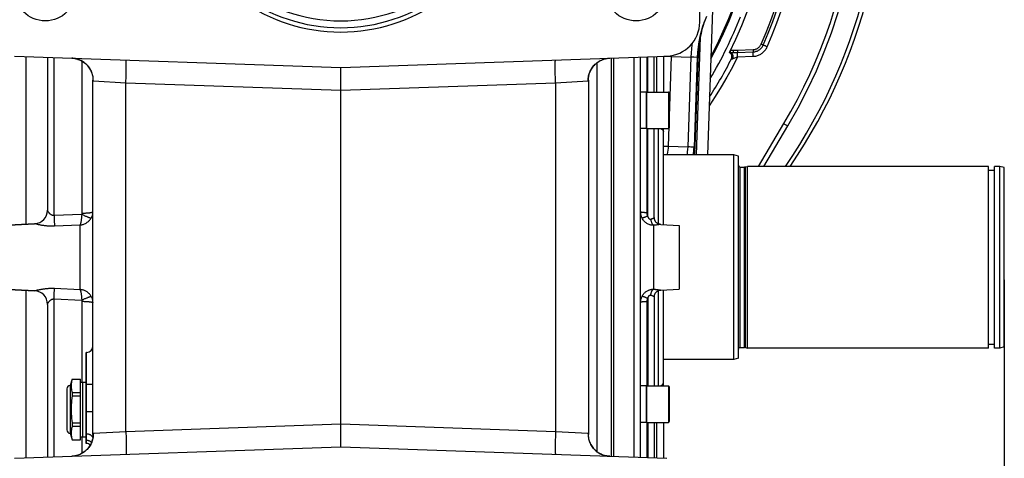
# Model space of a CAD drawing. Extents: x 0 to 594, y 0 to 420.
# Tile 12 of 93: x 121 to 186, y 188 to 217. Entities that reach past the tile are written whole.
import ezdxf

# ---------------------------------------------------------------- set-up
doc = ezdxf.new("R2010")
doc.units = 0
doc.header["$LTSCALE"] = 32.67
doc.layers.get('0').update_dxf_attribs({"linetype": 'CONTINUOUS'})
doc.layers.add('3_ALL_AXES', color=7, linetype='CONTINUOUS')
doc.styles.get("Standard").update_dxf_attribs({"font": 'arial.ttf'})
doc.dimstyles.new('DIMSTYLE_2', dxfattribs={"dimtxt": 4, "dimasz": 3, "dimexe": 2, "dimexo": 1.5, "dimgap": 1, "dimtad": 1, "dimdec": 1, "dimlfac": 6.666667, "dimtxsty": 'STANDARD', "dimblk": '_ARROW_FILLED', "dimblk1": '_ARROW_FILLED', "dimblk2": '_ARROW_FILLED', "dimcen": 0.09, "dimazin": 2, "dimtp": 0.5, "dimtm": 0.5, "dimtfac": 1, "dimtdec": 1, "dimtofl": 0, "dimtmove": 0, "dimatfit": 3, "dimtolj": 1})

# ---------------------------------------------------------------- blocks, each defined once
blk = doc.blocks.new('_ARROW_FILLED')
at = {"color": 0, "linetype": 'BYBLOCK'}
blk.add_solid([(0, 0), (-1, 0.25), (-1, -0.25)], dxfattribs=at)
blk = doc.blocks.new('*D7')
at = {"color": 2, "linetype": 'CONTINUOUS'}
for p, q in [((185.522, 199.438), (185.522, 112.488)), ((158.222, 134.488), (158.222, 112.488)), ((158.222, 114.488), (171.872, 114.488)), ((185.522, 114.488), (171.872, 114.488))]:
    blk.add_line(p, q, dxfattribs=at)
at = {"color": 2, "linetype": 'CONTINUOUS', "xscale": 3, "yscale": 3, "zscale": 3, "rotation": 180}
blk.add_blockref('_ARROW_FILLED', (158.222, 114.488), dxfattribs=at)
at = {"color": 2, "linetype": 'CONTINUOUS', "xscale": 3, "yscale": 3, "zscale": 3}
blk.add_blockref('_ARROW_FILLED', (185.522, 114.488), dxfattribs=at)
at = {"color": 2, "linetype": 'CONTINUOUS', "insert": (171.872, 119.488), "char_height": 4, "width": 9.32342, "attachment_point": 2}
blk.add_mtext('182', dxfattribs=at)

msp = doc.modelspace()

# ---------------------------------------------------------------- linework, layer by layer
at = {"color": 7, "linetype": 'CONTINUOUS'}
for p, q in [((165.422, 216.463), (165.422, 220.662)), ((166.291, 217.908), (165.934, 207.688)), ((120.193, 214.214), (141.722, 213.463)), ((122.372, 214.138), (122.372, 204.049)), ((141.722, 213.463), (163.25, 214.214)), ((159.722, 214.091), (159.722, 187.784)), ((161.52, 187.721), (161.52, 214.154)), ((162.42, 211.839), (162.42, 214.185)), ((163.022, 214.206), (163.022, 211.839)), ((165.253, 214.128), (165.046, 208.204)), ((165.124, 208.28), (165.336, 214.363)), ((167.428, 214.448), (167.614, 214.455)), ((141.722, 188.413), (141.722, 213.463)), ((125.372, 189.239), (125.372, 212.636)), ((158.072, 212.636), (158.072, 189.239)), ((161.895, 211.839), (163.35, 211.839)), ((161.895, 211.839), (161.895, 209.439)), ((163.395, 211.794), (163.395, 209.484)), ((161.895, 209.439), (163.35, 209.439)), ((162.42, 203.55), (162.42, 209.439)), ((163.022, 203.093), (163.022, 209.439)), ((169.641, 206.938), (171.229, 209.601)), ((167.672, 207.688), (163.022, 207.688)), ((167.972, 207.607), (167.672, 207.688)), ((167.672, 194.188), (167.672, 207.688)), ((167.972, 194.268), (167.972, 207.607)), ((168.092, 206.893), (168.372, 206.893)), ((168.434, 206.901), (168.572, 206.938)), ((184.472, 206.938), (168.572, 206.938)), ((168.572, 194.938), (168.572, 206.938)), ((184.472, 194.938), (184.472, 206.938)), ((184.472, 206.675), (184.869, 206.675)), ((185.222, 206.938), (184.869, 206.938)), ((184.869, 194.938), (184.869, 206.938)), ((185.522, 206.857), (185.222, 206.938)), ((185.222, 194.938), (185.222, 206.938)), ((185.522, 195.018), (185.522, 206.857)), ((119.372, 203.038), (121.519, 203.15)), ((162.841, 203.102), (164.072, 203.038)), ((164.072, 203.038), (164.072, 198.837)), ((119.372, 198.837), (121.519, 198.725)), ((162.42, 198.325), (162.42, 192.436)), ((162.841, 198.773), (164.072, 198.837)), ((163.022, 192.436), (163.022, 198.782)), ((122.372, 197.826), (122.372, 187.737)), ((168.092, 194.983), (168.372, 194.983)), ((168.434, 194.974), (168.572, 194.938)), ((184.472, 195.2), (184.869, 195.2)), ((185.522, 195.018), (185.222, 194.938)), ((184.472, 194.938), (168.572, 194.938)), ((185.222, 194.938), (184.869, 194.938)), ((167.672, 194.188), (163.022, 194.188)), ((167.972, 194.268), (167.672, 194.188)), ((124.547, 188.884), (124.547, 192.891)), ((161.895, 192.436), (163.35, 192.436)), ((161.895, 192.436), (161.895, 190.036)), ((163.395, 192.391), (163.395, 190.081)), ((161.895, 190.036), (163.35, 190.036)), ((162.42, 190.036), (162.42, 187.69)), ((163.022, 190.036), (163.022, 187.669)), ((120.193, 187.661), (141.722, 188.413)), ((141.722, 188.413), (163.25, 187.661))]:
    msp.add_line(p, q, dxfattribs=at)
at = {"color": 9, "linetype": 'CONTINUOUS'}
for p, q in [((165.455, 215.458), (165.184, 207.688)), ((167.917, 214.61), (168.942, 214.645)), ((167.917, 214.61), (167.918, 214.58)), ((167.917, 214.462), (168.942, 214.497)), ((169.476, 215.007), (169.508, 214.993)), ((169.508, 214.993), (169.537, 214.98)), ((169.537, 214.98), (169.563, 214.968)), ((169.681, 214.913), (169.654, 214.925)), ((169.713, 214.899), (169.681, 214.913)), ((169.749, 214.883), (169.713, 214.899)), ((169.808, 214.856), (169.749, 214.883)), ((169.871, 214.828), (169.808, 214.856)), ((120.97, 203.122), (120.97, 214.187)), ((122.806, 203.691), (122.806, 214.123)), ((124.648, 203.85), (124.648, 213.884)), ((159.158, 214.035), (159.237, 214.054)), ((159.237, 214.054), (159.317, 214.068)), ((161.086, 187.736), (161.086, 214.139)), ((161.947, 211.839), (161.947, 214.169)), ((161.994, 211.839), (161.994, 214.17)), ((162.595, 211.839), (162.595, 214.191)), ((163.058, 214.208), (163.25, 214.201)), ((163.25, 214.201), (163.564, 214.19)), ((163.357, 208.265), (163.564, 214.19)), ((163.564, 214.19), (163.566, 214.248)), ((163.564, 214.19), (164.832, 214.144)), ((164.832, 214.144), (164.625, 208.219)), ((164.94, 214.14), (164.832, 214.144)), ((165.033, 214.137), (164.94, 214.14)), ((167.623, 214.052), (167.921, 214.165)), ((167.918, 214.259), (167.917, 214.303)), ((167.919, 214.213), (167.918, 214.259)), ((167.921, 214.165), (167.919, 214.213)), ((167.921, 214.165), (168.946, 214.201)), ((168.943, 214.293), (168.942, 214.337)), ((168.945, 214.248), (168.943, 214.293)), ((168.946, 214.201), (168.945, 214.248)), ((158.62, 213.763), (158.62, 188.112)), ((125.396, 212.584), (127.543, 212.459)), ((155.9, 212.459), (158.048, 212.584)), ((127.543, 212.459), (141.722, 211.963)), ((127.543, 189.416), (127.543, 212.459)), ((141.722, 211.963), (155.9, 212.459)), ((155.9, 212.459), (155.9, 189.416)), ((163.35, 211.839), (163.35, 209.439)), ((161.947, 203.873), (161.947, 209.439)), ((161.994, 203.663), (161.994, 209.439)), ((162.688, 203.139), (162.688, 209.439)), ((169.3, 206.938), (170.979, 209.755)), ((170.979, 209.755), (171.023, 209.729)), ((171.023, 209.729), (171.065, 209.703)), ((171.065, 209.703), (171.105, 209.679)), ((171.105, 209.679), (171.141, 209.657)), ((171.141, 209.657), (171.171, 209.639)), ((163.022, 208.277), (163.357, 208.265)), ((163.357, 208.265), (164.625, 208.219)), ((164.733, 208.215), (164.625, 208.219)), ((164.826, 208.212), (164.733, 208.215)), ((168.092, 194.983), (168.092, 206.893)), ((168.372, 194.983), (168.372, 206.893)), ((168.434, 194.974), (168.434, 206.901)), ((122.372, 204.043), (122.372, 204.049)), ((124.629, 203.768), (122.806, 203.691)), ((121.52, 203.15), (121.519, 203.15)), ((121.556, 203.141), (121.52, 203.15)), ((121.592, 203.131), (121.556, 203.141)), ((124.519, 203.064), (122.822, 202.988)), ((124.519, 198.811), (124.519, 203.064)), ((162.373, 203.047), (162.373, 198.828)), ((122.822, 198.887), (124.519, 198.811)), ((120.97, 187.688), (120.97, 198.753)), ((162.682, 198.793), (162.762, 198.782)), ((162.688, 192.436), (162.688, 198.736)), ((122.806, 198.184), (124.629, 198.107)), ((122.806, 187.752), (122.806, 198.184)), ((124.648, 192.688), (124.648, 198.026)), ((161.947, 192.436), (161.947, 198.002)), ((161.994, 198.212), (161.994, 192.436)), ((124.945, 189.267), (124.945, 194.638)), ((125.372, 192.538), (124.945, 192.538)), ((163.35, 192.436), (163.35, 190.036)), ((125.372, 190.738), (124.945, 190.738)), ((141.722, 189.912), (127.543, 189.416)), ((155.9, 189.416), (141.722, 189.912)), ((161.947, 187.706), (161.947, 190.036)), ((161.994, 190.036), (161.994, 187.705)), ((162.595, 187.684), (162.595, 190.036)), ((124.944, 189.108), (124.945, 189.199)), ((127.543, 189.416), (125.396, 189.291)), ((158.048, 189.291), (155.9, 189.416)), ((124.648, 187.992), (124.648, 189.088)), ((124.945, 188.637), (124.945, 188.848)), ((124.207, 187.821), (124.127, 187.807)), ((124.286, 187.84), (124.207, 187.821))]:
    msp.add_line(p, q, dxfattribs=at)
for points in [[(169.476, 215.007), (169.803, 215.779), (170.109, 216.561), (170.393, 217.352)], [(169.607, 214.947), (169.935, 215.723), (170.242, 216.509), (170.528, 217.304)], [(169.871, 214.828), (170.202, 215.612), (170.512, 216.406), (170.8, 217.209)], [(170.979, 209.755), (171.439, 210.551), (171.877, 211.359), (172.294, 212.179), (172.688, 213.012), (173.061, 213.855), (173.41, 214.708), (173.737, 215.57), (174.039, 216.441), (174.319, 217.32)], [(164.915, 215.042), (164.903, 214.962), (164.871, 214.699), (164.847, 214.426), (164.832, 214.144)], [(167.614, 214.604), (167.664, 214.606), (167.714, 214.607), (167.818, 214.608)], [(167.614, 214.604), (167.615, 214.588), (167.615, 214.571), (167.616, 214.555), (167.616, 214.539), (167.616, 214.525), (167.616, 214.511), (167.617, 214.499), (167.616, 214.487), (167.616, 214.478), (167.616, 214.469), (167.616, 214.463), (167.615, 214.458), (167.615, 214.455), (167.614, 214.455)], [(167.816, 214.459), (167.867, 214.46), (167.917, 214.462)], [(167.818, 214.608), (167.868, 214.609), (167.917, 214.61)], [(167.917, 214.303), (167.916, 214.343), (167.916, 214.361), (167.916, 214.379), (167.916, 214.395), (167.916, 214.409), (167.916, 214.422), (167.916, 214.434), (167.916, 214.443), (167.917, 214.451), (167.917, 214.458), (167.917, 214.462)], [(167.918, 214.58), (167.918, 214.551), (167.919, 214.537), (167.919, 214.524), (167.919, 214.512), (167.919, 214.501), (167.919, 214.491), (167.919, 214.483), (167.918, 214.475), (167.918, 214.469), (167.918, 214.465), (167.917, 214.462)], [(168.942, 214.337), (168.942, 214.376), (168.941, 214.395), (168.941, 214.412), (168.941, 214.428), (168.941, 214.443), (168.941, 214.456), (168.941, 214.467), (168.941, 214.477), (168.942, 214.486), (168.942, 214.492), (168.942, 214.497)], [(168.942, 214.645), (168.984, 214.648), (169.026, 214.654), (169.068, 214.662), (169.109, 214.674), (169.149, 214.689), (169.188, 214.706), (169.225, 214.726), (169.261, 214.749), (169.296, 214.774), (169.328, 214.801), (169.359, 214.831), (169.387, 214.862), (169.413, 214.896), (169.437, 214.931), (169.458, 214.968), (169.476, 215.007)], [(168.942, 214.497), (168.995, 214.501), (169.048, 214.508), (169.099, 214.519), (169.15, 214.534), (169.2, 214.552), (169.248, 214.573), (169.295, 214.598), (169.34, 214.626), (169.383, 214.658), (169.423, 214.692), (169.461, 214.728), (169.496, 214.768), (169.529, 214.81), (169.558, 214.854), (169.584, 214.9), (169.607, 214.947)], [(168.942, 214.645), (168.942, 214.627), (168.943, 214.61), (168.943, 214.593), (168.944, 214.577), (168.944, 214.562), (168.944, 214.548), (168.944, 214.535), (168.944, 214.524), (168.944, 214.514), (168.943, 214.507), (168.943, 214.501), (168.942, 214.497)], [(168.946, 214.201), (169.004, 214.205), (169.062, 214.212), (169.12, 214.222), (169.178, 214.235), (169.235, 214.252), (169.29, 214.272), (169.345, 214.295), (169.398, 214.321), (169.449, 214.35), (169.499, 214.382), (169.547, 214.416), (169.593, 214.453), (169.637, 214.493), (169.678, 214.535), (169.717, 214.58), (169.754, 214.626), (169.788, 214.675), (169.818, 214.725), (169.846, 214.776), (169.871, 214.828)], [(169.563, 214.968), (169.584, 214.958), (169.592, 214.955), (169.599, 214.951), (169.604, 214.949), (169.607, 214.947)], [(169.654, 214.925), (169.632, 214.935), (169.624, 214.939), (169.617, 214.943), (169.611, 214.945), (169.607, 214.947)], [(125.396, 212.584), (125.394, 212.666), (125.387, 212.748), (125.376, 212.829), (125.361, 212.91), (125.341, 212.99), (125.317, 213.068), (125.288, 213.146), (125.256, 213.221), (125.219, 213.294), (125.179, 213.366), (125.135, 213.435), (125.087, 213.501), (125.035, 213.565), (124.98, 213.626), (124.922, 213.683), (124.861, 213.738), (124.797, 213.788), (124.73, 213.836), (124.661, 213.879), (124.59, 213.918), (124.516, 213.954), (124.441, 213.985), (124.364, 214.013), (124.286, 214.035), (124.207, 214.054), (124.127, 214.068), (124.046, 214.078), (123.965, 214.083)], [(127.543, 212.459), (127.546, 212.543), (127.549, 212.626), (127.551, 212.709), (127.554, 212.792), (127.556, 212.873), (127.558, 212.953), (127.559, 213.032), (127.561, 213.109), (127.562, 213.183), (127.563, 213.256), (127.564, 213.325), (127.564, 213.393), (127.565, 213.457), (127.565, 213.518), (127.565, 213.576), (127.564, 213.63), (127.564, 213.681), (127.563, 213.727), (127.562, 213.77), (127.561, 213.809), (127.559, 213.843), (127.558, 213.873), (127.556, 213.899), (127.554, 213.92), (127.551, 213.936), (127.549, 213.948), (127.546, 213.955), (127.543, 213.958)], [(155.9, 212.459), (155.898, 212.543), (155.895, 212.626), (155.892, 212.709), (155.89, 212.792), (155.888, 212.873), (155.886, 212.953), (155.884, 213.032), (155.883, 213.109), (155.882, 213.183), (155.881, 213.256), (155.88, 213.325), (155.879, 213.393), (155.879, 213.457), (155.879, 213.518), (155.879, 213.576), (155.879, 213.63), (155.88, 213.681), (155.881, 213.727), (155.882, 213.77), (155.883, 213.809), (155.884, 213.843), (155.886, 213.873), (155.888, 213.899), (155.89, 213.92), (155.892, 213.936), (155.895, 213.948), (155.898, 213.955), (155.9, 213.958)], [(158.048, 212.584), (158.05, 212.666), (158.056, 212.748), (158.068, 212.829), (158.083, 212.91), (158.103, 212.99), (158.127, 213.068), (158.155, 213.146), (158.188, 213.221), (158.224, 213.294), (158.265, 213.366), (158.309, 213.435), (158.357, 213.501), (158.409, 213.565), (158.464, 213.626), (158.522, 213.683), (158.583, 213.738), (158.647, 213.788), (158.713, 213.836), (158.783, 213.879), (158.854, 213.918), (158.927, 213.954), (159.003, 213.985), (159.079, 214.013), (159.158, 214.035)], [(159.317, 214.068), (159.398, 214.078), (159.412, 214.078)], [(165.253, 214.128), (165.25, 214.129), (165.244, 214.129), (165.033, 214.137)], [(167.921, 214.165), (167.577, 213.496), (167.216, 212.835), (166.838, 212.184), (166.444, 211.542), (166.047, 210.933)], [(167.623, 214.052), (167.627, 214.077), (167.63, 214.103), (167.632, 214.129), (167.631, 214.155), (167.63, 214.181), (167.627, 214.207), (167.622, 214.232), (167.616, 214.257), (167.609, 214.281), (167.6, 214.304), (167.591, 214.326), (167.58, 214.346), (167.568, 214.365), (167.555, 214.382), (167.541, 214.398), (167.526, 214.411), (167.511, 214.423), (167.495, 214.432), (167.479, 214.44), (167.462, 214.445), (167.445, 214.447), (167.428, 214.448)], [(167.516, 214.044), (167.516, 214.044), (167.517, 214.044), (167.518, 214.043), (167.519, 214.043), (167.521, 214.042), (167.523, 214.042), (167.526, 214.041), (167.529, 214.04), (167.532, 214.04), (167.535, 214.039), (167.54, 214.039), (167.544, 214.038), (167.549, 214.038), (167.555, 214.038), (167.56, 214.038), (167.567, 214.038), (167.573, 214.039), (167.581, 214.04), (167.589, 214.042), (167.599, 214.044), (167.61, 214.047), (167.623, 214.052)], [(167.614, 214.455), (167.662, 214.456), (167.711, 214.457), (167.816, 214.459)], [(125.372, 212.636), (125.372, 212.625), (125.373, 212.615), (125.375, 212.606), (125.377, 212.599), (125.38, 212.593), (125.384, 212.588), (125.39, 212.585), (125.396, 212.584)], [(158.048, 212.584), (158.054, 212.585), (158.06, 212.589), (158.065, 212.596), (158.069, 212.605), (158.071, 212.619), (158.072, 212.636)], [(162.837, 209.439), (162.852, 209.432), (162.879, 209.417), (162.905, 209.401), (162.929, 209.384), (162.95, 209.365), (162.969, 209.346), (162.985, 209.325), (162.998, 209.304), (163.008, 209.283), (163.016, 209.26), (163.02, 209.238), (163.022, 209.215)], [(171.171, 209.639), (171.196, 209.623), (171.206, 209.617), (171.214, 209.612), (171.221, 209.607), (171.225, 209.604), (171.228, 209.602), (171.229, 209.601)], [(163.274, 207.688), (163.29, 207.752), (163.316, 207.877), (163.336, 208.005), (163.349, 208.134), (163.357, 208.265)], [(164.625, 208.219), (164.616, 208.055), (164.6, 207.893), (164.579, 207.734), (164.571, 207.688)], [(165.046, 208.204), (165.044, 208.204), (165.037, 208.204), (164.826, 208.212)], [(122.806, 203.691), (122.79, 203.69), (122.774, 203.689), (122.758, 203.69), (122.742, 203.692), (122.726, 203.694), (122.71, 203.698), (122.695, 203.702), (122.679, 203.708), (122.663, 203.714), (122.648, 203.721), (122.633, 203.729), (122.618, 203.737), (122.604, 203.746), (122.591, 203.756), (122.577, 203.766), (122.563, 203.777), (122.549, 203.789), (122.534, 203.803), (122.519, 203.818), (122.504, 203.834), (122.489, 203.85), (122.474, 203.868), (122.46, 203.886), (122.446, 203.904), (122.434, 203.921), (122.423, 203.938), (122.413, 203.954), (122.404, 203.969), (122.396, 203.983), (122.39, 203.995), (122.384, 204.007), (122.38, 204.017), (122.376, 204.027), (122.374, 204.036), (122.372, 204.043)], [(122.806, 203.691), (122.808, 203.636), (122.81, 203.581), (122.812, 203.527), (122.814, 203.474), (122.816, 203.422), (122.817, 203.372), (122.818, 203.323), (122.819, 203.276), (122.82, 203.231), (122.821, 203.189), (122.822, 203.149), (122.822, 203.111), (122.822, 203.076), (122.822, 203.044), (122.822, 203.015), (122.822, 202.988)], [(124.629, 203.768), (124.626, 203.718), (124.623, 203.668), (124.62, 203.621), (124.616, 203.575), (124.611, 203.529), (124.606, 203.484), (124.601, 203.441), (124.595, 203.399), (124.589, 203.358), (124.583, 203.318), (124.576, 203.281), (124.569, 203.245), (124.562, 203.211), (124.554, 203.178), (124.546, 203.147), (124.537, 203.118), (124.528, 203.09), (124.519, 203.064)], [(124.519, 203.064), (124.574, 203.071), (124.627, 203.081), (124.679, 203.093), (124.728, 203.108), (124.776, 203.125), (124.822, 203.143), (124.867, 203.164), (124.911, 203.188), (124.954, 203.213), (124.995, 203.241), (125.034, 203.27), (125.072, 203.301), (125.108, 203.334), (125.142, 203.369), (125.174, 203.405), (125.204, 203.443), (125.232, 203.483), (125.259, 203.526)], [(124.648, 203.85), (124.648, 203.841), (124.647, 203.833), (124.646, 203.824), (124.645, 203.816), (124.643, 203.808), (124.641, 203.8), (124.639, 203.792), (124.636, 203.784), (124.633, 203.776), (124.629, 203.768)], [(124.629, 203.768), (124.673, 203.748), (124.716, 203.728), (124.758, 203.708), (124.8, 203.69), (124.842, 203.672), (124.882, 203.654), (124.921, 203.638), (124.958, 203.622), (124.995, 203.608), (125.029, 203.594), (125.062, 203.582), (125.093, 203.57), (125.122, 203.56), (125.149, 203.551), (125.173, 203.544), (125.195, 203.537), (125.215, 203.532), (125.232, 203.529), (125.247, 203.526), (125.259, 203.526)], [(124.648, 203.849), (124.696, 203.85), (124.743, 203.851), (124.791, 203.852), (124.837, 203.853), (124.882, 203.855), (124.927, 203.857), (124.97, 203.86), (125.012, 203.863), (125.052, 203.866), (125.09, 203.87), (125.127, 203.873), (125.161, 203.878), (125.194, 203.882), (125.223, 203.887), (125.251, 203.891), (125.276, 203.896), (125.298, 203.902), (125.317, 203.907), (125.334, 203.913), (125.347, 203.918), (125.358, 203.924), (125.366, 203.93), (125.37, 203.936), (125.372, 203.942)], [(125.259, 203.526), (125.28, 203.565), (125.3, 203.605), (125.317, 203.646), (125.331, 203.687), (125.344, 203.729), (125.354, 203.771), (125.362, 203.813), (125.367, 203.855), (125.371, 203.898), (125.372, 203.942)], [(161.947, 203.873), (161.909, 203.874), (161.872, 203.875), (161.835, 203.876), (161.799, 203.878), (161.765, 203.88), (161.732, 203.882), (161.701, 203.885), (161.671, 203.888), (161.644, 203.891), (161.619, 203.894), (161.597, 203.898), (161.577, 203.902), (161.56, 203.907), (161.546, 203.911), (161.535, 203.916), (161.527, 203.92), (161.522, 203.925), (161.52, 203.93)], [(161.615, 203.523), (161.595, 203.566), (161.577, 203.612), (161.561, 203.659), (161.547, 203.709), (161.536, 203.761), (161.527, 203.815), (161.522, 203.872), (161.52, 203.93)], [(161.994, 203.663), (161.96, 203.648), (161.926, 203.633), (161.893, 203.619), (161.86, 203.605), (161.829, 203.592), (161.799, 203.58), (161.771, 203.569), (161.744, 203.559), (161.72, 203.55), (161.697, 203.542), (161.677, 203.536), (161.659, 203.53), (161.644, 203.526), (161.631, 203.524), (161.622, 203.523), (161.615, 203.523)], [(162.373, 203.047), (162.328, 203.048), (162.284, 203.051), (162.242, 203.056), (162.2, 203.063), (162.158, 203.073), (162.115, 203.085), (162.071, 203.101), (162.026, 203.12), (161.979, 203.143), (161.932, 203.17), (161.885, 203.201), (161.839, 203.237), (161.795, 203.276), (161.753, 203.319), (161.714, 203.365), (161.678, 203.415), (161.644, 203.468), (161.615, 203.523)], [(161.994, 203.663), (161.984, 203.686), (161.975, 203.709), (161.967, 203.734), (161.96, 203.759), (161.955, 203.786), (161.95, 203.814), (161.948, 203.843), (161.947, 203.873)], [(162.184, 203.437), (162.172, 203.435), (162.161, 203.435), (162.151, 203.435), (162.14, 203.437), (162.13, 203.44), (162.119, 203.445), (162.108, 203.452), (162.097, 203.46), (162.085, 203.471), (162.073, 203.484), (162.062, 203.499), (162.05, 203.517), (162.039, 203.537), (162.029, 203.558), (162.019, 203.582), (162.01, 203.608), (162.001, 203.635), (161.994, 203.663)], [(162.42, 203.55), (162.42, 203.548), (162.417, 203.545), (162.413, 203.542), (162.407, 203.537), (162.399, 203.532), (162.389, 203.526), (162.377, 203.518), (162.363, 203.51), (162.347, 203.501), (162.329, 203.492), (162.31, 203.482), (162.288, 203.473), (162.264, 203.463), (162.239, 203.454), (162.212, 203.445), (162.184, 203.437)], [(162.184, 203.437), (162.189, 203.399), (162.196, 203.361), (162.205, 203.324), (162.215, 203.288), (162.226, 203.254), (162.239, 203.221), (162.253, 203.19), (162.268, 203.162), (162.284, 203.136), (162.3, 203.112), (162.318, 203.091), (162.336, 203.073), (162.354, 203.059), (162.373, 203.047)], [(122.822, 202.988), (122.773, 202.987), (122.725, 202.985), (122.677, 202.985), (122.63, 202.985), (122.582, 202.986), (122.535, 202.987), (122.487, 202.989), (122.44, 202.992), (122.393, 202.995), (122.346, 202.998), (122.302, 203.002), (122.258, 203.007), (122.217, 203.012), (122.176, 203.017), (122.135, 203.022), (122.093, 203.028), (122.05, 203.035), (122.005, 203.042), (121.96, 203.05), (121.914, 203.059), (121.869, 203.068), (121.825, 203.077), (121.783, 203.086), (121.742, 203.095), (121.705, 203.104), (121.672, 203.112), (121.641, 203.119), (121.615, 203.126), (121.592, 203.131)], [(162.701, 203.084), (162.665, 203.079), (162.625, 203.074), (162.582, 203.068), (162.535, 203.062), (162.484, 203.057), (162.43, 203.052), (162.373, 203.047)], [(162.842, 203.102), (162.84, 203.102), (162.831, 203.102), (162.819, 203.101), (162.803, 203.099), (162.784, 203.097), (162.76, 203.093), (162.701, 203.084)], [(121.557, 198.735), (121.595, 198.744), (121.62, 198.751), (121.649, 198.758), (121.681, 198.766), (121.717, 198.774), (121.755, 198.783), (121.794, 198.792), (121.835, 198.8), (121.876, 198.809), (121.918, 198.817), (121.959, 198.825), (122, 198.832), (122.04, 198.838), (122.079, 198.845), (122.117, 198.85), (122.157, 198.856), (122.197, 198.861), (122.24, 198.866), (122.284, 198.871), (122.329, 198.875), (122.375, 198.879), (122.421, 198.882), (122.467, 198.885), (122.514, 198.887), (122.56, 198.889), (122.608, 198.89), (122.658, 198.89), (122.71, 198.89), (122.765, 198.889), (122.822, 198.887)], [(122.806, 198.184), (122.808, 198.239), (122.81, 198.294), (122.812, 198.348), (122.814, 198.401), (122.816, 198.453), (122.817, 198.503), (122.818, 198.552), (122.819, 198.599), (122.82, 198.644), (122.821, 198.686), (122.822, 198.726), (122.822, 198.764), (122.822, 198.799), (122.822, 198.831), (122.822, 198.86), (122.822, 198.887)], [(121.519, 198.725), (121.52, 198.725), (121.557, 198.735)], [(125.259, 198.349), (125.231, 198.394), (125.2, 198.437), (125.168, 198.477), (125.133, 198.515), (125.098, 198.551), (125.061, 198.583), (125.023, 198.614), (124.984, 198.642), (124.942, 198.669), (124.9, 198.693), (124.856, 198.716), (124.811, 198.736), (124.765, 198.754), (124.718, 198.77), (124.67, 198.784), (124.622, 198.795), (124.571, 198.804), (124.519, 198.811)], [(124.519, 198.811), (124.528, 198.787), (124.536, 198.761), (124.545, 198.733), (124.552, 198.704), (124.56, 198.672), (124.567, 198.639), (124.574, 198.603), (124.581, 198.567), (124.588, 198.528), (124.594, 198.488), (124.599, 198.447), (124.605, 198.404), (124.61, 198.359), (124.615, 198.312), (124.619, 198.263), (124.623, 198.212), (124.626, 198.16), (124.629, 198.107)], [(124.629, 198.107), (124.673, 198.127), (124.716, 198.147), (124.758, 198.167), (124.8, 198.185), (124.842, 198.203), (124.882, 198.221), (124.921, 198.237), (124.958, 198.253), (124.995, 198.267), (125.029, 198.281), (125.062, 198.293), (125.093, 198.305), (125.122, 198.315), (125.149, 198.324), (125.173, 198.331), (125.195, 198.338), (125.215, 198.343), (125.232, 198.346), (125.247, 198.349), (125.259, 198.349)], [(125.372, 197.933), (125.371, 197.978), (125.367, 198.022), (125.361, 198.066), (125.353, 198.109), (125.343, 198.151), (125.33, 198.192), (125.316, 198.232), (125.299, 198.272), (125.28, 198.311), (125.259, 198.349)], [(161.52, 197.945), (161.522, 197.997), (161.526, 198.047), (161.533, 198.096), (161.542, 198.145), (161.555, 198.195), (161.571, 198.247), (161.591, 198.299), (161.615, 198.352)], [(161.615, 198.352), (161.641, 198.402), (161.67, 198.449), (161.702, 198.494), (161.736, 198.537), (161.772, 198.576), (161.81, 198.613), (161.85, 198.647), (161.89, 198.677), (161.93, 198.704), (161.971, 198.728), (162.011, 198.748), (162.05, 198.766), (162.089, 198.781), (162.127, 198.794), (162.167, 198.804), (162.206, 198.813), (162.247, 198.82), (162.288, 198.825), (162.33, 198.828), (162.373, 198.828)], [(161.994, 198.212), (161.96, 198.227), (161.926, 198.242), (161.893, 198.256), (161.86, 198.27), (161.829, 198.283), (161.799, 198.295), (161.771, 198.306), (161.744, 198.316), (161.72, 198.325), (161.697, 198.333), (161.677, 198.339), (161.659, 198.345), (161.644, 198.349), (161.631, 198.351), (161.622, 198.352), (161.615, 198.352)], [(161.994, 198.212), (162.001, 198.237), (162.008, 198.262), (162.016, 198.285), (162.024, 198.307), (162.033, 198.327), (162.043, 198.346), (162.053, 198.363), (162.063, 198.378), (162.073, 198.391), (162.083, 198.402), (162.093, 198.412), (162.103, 198.42), (162.113, 198.426), (162.122, 198.431), (162.132, 198.435), (162.142, 198.438), (162.152, 198.44), (162.162, 198.44), (162.173, 198.44), (162.184, 198.438)], [(162.184, 198.438), (162.189, 198.476), (162.196, 198.514), (162.205, 198.551), (162.215, 198.587), (162.226, 198.621), (162.239, 198.654), (162.253, 198.685), (162.268, 198.713), (162.284, 198.739), (162.3, 198.763), (162.318, 198.784), (162.336, 198.802), (162.354, 198.816), (162.373, 198.828)], [(162.184, 198.438), (162.201, 198.433), (162.217, 198.428), (162.232, 198.424), (162.247, 198.418), (162.262, 198.413), (162.277, 198.407), (162.292, 198.4), (162.308, 198.393), (162.323, 198.386), (162.338, 198.379), (162.352, 198.371), (162.366, 198.363), (162.378, 198.356), (162.389, 198.349), (162.398, 198.343), (162.406, 198.338), (162.412, 198.333), (162.417, 198.33), (162.42, 198.327), (162.42, 198.325)], [(162.373, 198.828), (162.407, 198.825), (162.44, 198.823), (162.47, 198.82), (162.5, 198.817), (162.53, 198.813), (162.559, 198.81), (162.59, 198.806), (162.621, 198.802), (162.652, 198.798), (162.682, 198.793)], [(162.762, 198.782), (162.784, 198.778), (162.803, 198.776), (162.818, 198.774), (162.831, 198.773), (162.84, 198.773), (162.842, 198.773)], [(122.372, 197.826), (122.372, 197.832), (122.374, 197.839), (122.376, 197.848), (122.38, 197.858), (122.384, 197.869)], [(122.384, 197.869), (122.39, 197.881), (122.397, 197.894), (122.406, 197.909), (122.415, 197.925), (122.426, 197.942), (122.438, 197.959), (122.45, 197.977), (122.464, 197.994), (122.477, 198.011), (122.491, 198.027), (122.505, 198.043), (122.519, 198.057), (122.532, 198.07), (122.545, 198.083), (122.558, 198.094), (122.571, 198.105), (122.584, 198.115), (122.598, 198.125), (122.612, 198.134), (122.627, 198.143), (122.642, 198.151), (122.657, 198.159), (122.673, 198.165), (122.688, 198.171), (122.703, 198.176), (122.719, 198.179), (122.735, 198.182), (122.751, 198.184), (122.769, 198.185), (122.787, 198.185), (122.806, 198.184)], [(124.629, 198.107), (124.633, 198.099), (124.636, 198.092), (124.639, 198.084), (124.641, 198.076), (124.643, 198.068), (124.645, 198.06), (124.646, 198.051), (124.647, 198.043), (124.648, 198.034), (124.648, 198.026)], [(124.648, 198.026), (124.696, 198.025), (124.743, 198.025), (124.791, 198.023), (124.837, 198.022), (124.882, 198.02), (124.927, 198.018), (124.97, 198.015), (125.012, 198.012), (125.052, 198.009), (125.09, 198.005), (125.127, 198.002), (125.161, 197.997), (125.194, 197.993), (125.223, 197.988), (125.251, 197.984), (125.276, 197.979), (125.298, 197.973), (125.317, 197.968), (125.334, 197.962), (125.347, 197.957), (125.358, 197.951), (125.366, 197.945), (125.37, 197.939), (125.372, 197.933)], [(161.947, 198.002), (161.909, 198.001), (161.872, 198), (161.835, 197.999), (161.799, 197.998), (161.765, 197.996), (161.732, 197.993), (161.701, 197.99), (161.671, 197.987), (161.644, 197.984), (161.619, 197.981), (161.597, 197.977), (161.577, 197.973), (161.56, 197.968), (161.546, 197.964), (161.535, 197.959), (161.527, 197.955), (161.522, 197.95), (161.52, 197.945)], [(161.947, 198.002), (161.948, 198.028), (161.95, 198.054), (161.953, 198.079), (161.958, 198.105), (161.964, 198.131), (161.972, 198.157), (161.982, 198.184), (161.994, 198.212)], [(162.837, 192.436), (162.852, 192.443), (162.879, 192.458), (162.905, 192.474), (162.929, 192.491), (162.95, 192.51), (162.969, 192.529), (162.985, 192.55), (162.998, 192.571), (163.008, 192.592), (163.016, 192.615), (163.02, 192.637), (163.022, 192.66)], [(125.396, 189.291), (125.394, 189.209), (125.387, 189.127), (125.376, 189.046), (125.361, 188.965), (125.341, 188.885), (125.317, 188.807), (125.288, 188.729), (125.256, 188.654), (125.219, 188.581), (125.179, 188.509), (125.135, 188.44), (125.087, 188.374), (125.035, 188.31), (124.98, 188.249), (124.922, 188.192), (124.861, 188.137), (124.797, 188.087), (124.73, 188.039), (124.661, 187.996), (124.59, 187.957), (124.516, 187.921), (124.441, 187.89), (124.364, 187.862), (124.286, 187.84)], [(125.356, 189.034), (125.351, 189.046), (125.34, 189.069), (125.326, 189.091), (125.31, 189.112), (125.291, 189.132), (125.271, 189.151), (125.248, 189.169), (125.224, 189.186), (125.198, 189.201), (125.17, 189.215), (125.141, 189.227), (125.11, 189.238), (125.079, 189.247), (125.046, 189.255), (125.013, 189.261), (124.979, 189.265), (124.945, 189.267)], [(124.945, 189.199), (124.945, 189.232), (124.945, 189.267)], [(125.396, 189.291), (125.391, 189.291), (125.386, 189.288), (125.382, 189.285), (125.379, 189.279), (125.376, 189.273), (125.374, 189.264), (125.372, 189.253), (125.372, 189.239)], [(127.543, 189.416), (127.546, 189.332), (127.549, 189.249), (127.551, 189.166), (127.554, 189.083), (127.556, 189.002), (127.558, 188.922), (127.559, 188.843), (127.561, 188.767), (127.562, 188.692), (127.563, 188.619), (127.564, 188.55), (127.564, 188.482), (127.565, 188.418), (127.565, 188.357), (127.565, 188.299), (127.564, 188.245), (127.564, 188.195), (127.563, 188.148), (127.562, 188.105), (127.561, 188.066), (127.559, 188.032), (127.558, 188.002), (127.556, 187.976), (127.554, 187.955), (127.551, 187.939), (127.549, 187.927), (127.546, 187.92), (127.543, 187.917)], [(155.9, 189.416), (155.898, 189.332), (155.895, 189.249), (155.892, 189.166), (155.89, 189.083), (155.888, 189.002), (155.886, 188.922), (155.884, 188.843), (155.883, 188.767), (155.882, 188.692), (155.881, 188.619), (155.88, 188.55), (155.879, 188.482), (155.879, 188.418), (155.879, 188.357), (155.879, 188.299), (155.879, 188.245), (155.88, 188.195), (155.881, 188.148), (155.882, 188.105), (155.883, 188.066), (155.884, 188.032), (155.886, 188.002), (155.888, 187.976), (155.89, 187.955), (155.892, 187.939), (155.895, 187.927), (155.898, 187.92), (155.9, 187.917)], [(158.072, 189.239), (158.072, 189.25), (158.071, 189.26), (158.069, 189.269), (158.066, 189.276), (158.063, 189.282), (158.059, 189.287), (158.054, 189.29), (158.048, 189.291)], [(158.048, 189.291), (158.05, 189.209), (158.056, 189.127), (158.068, 189.046), (158.083, 188.965), (158.103, 188.885), (158.127, 188.807), (158.155, 188.729), (158.188, 188.654), (158.224, 188.581), (158.265, 188.509), (158.309, 188.44), (158.357, 188.374), (158.409, 188.31), (158.464, 188.249), (158.522, 188.192), (158.583, 188.137), (158.647, 188.087), (158.713, 188.039), (158.783, 187.996), (158.854, 187.957), (158.927, 187.921), (159.003, 187.89), (159.079, 187.862), (159.158, 187.84), (159.237, 187.821), (159.317, 187.807), (159.398, 187.798), (159.479, 187.792)], [(124.944, 188.933), (124.944, 188.955), (124.943, 188.979), (124.943, 189.003), (124.943, 189.028), (124.943, 189.054), (124.943, 189.08), (124.944, 189.108)], [(124.945, 188.848), (124.945, 188.869), (124.945, 188.89), (124.944, 188.933)], [(125.266, 188.704), (125.248, 188.723), (125.224, 188.744), (125.198, 188.764), (125.17, 188.782), (125.141, 188.798), (125.11, 188.811), (125.079, 188.823), (125.046, 188.833), (125.013, 188.84), (124.979, 188.845), (124.945, 188.848)], [(124.127, 187.807), (124.046, 187.798), (124.031, 187.797)]]:
    msp.add_lwpolyline(points, dxfattribs=at)
at = {"color": 7, "linetype": 'CONTINUOUS'}
for points in [[(123.965, 214.083), (124.017, 214.08), (124.092, 214.073), (124.167, 214.061), (124.242, 214.046), (124.317, 214.026), (124.391, 214.002), (124.465, 213.975), (124.537, 213.943), (124.608, 213.907), (124.676, 213.867), (124.743, 213.824), (124.807, 213.777), (124.868, 213.726), (124.927, 213.673), (124.982, 213.616), (125.035, 213.557), (125.084, 213.495), (125.129, 213.43), (125.171, 213.364), (125.209, 213.295), (125.243, 213.225), (125.273, 213.154), (125.299, 213.082), (125.321, 213.011), (125.338, 212.941), (125.352, 212.873), (125.361, 212.806), (125.368, 212.743), (125.371, 212.684), (125.372, 212.636)], [(158.072, 212.636), (158.073, 212.684), (158.076, 212.743), (158.082, 212.806), (158.092, 212.872), (158.105, 212.941), (158.123, 213.011), (158.145, 213.082), (158.17, 213.153), (158.2, 213.225), (158.234, 213.295), (158.273, 213.363), (158.314, 213.43), (158.36, 213.495), (158.409, 213.557), (158.461, 213.616), (158.517, 213.673), (158.575, 213.726), (158.637, 213.777), (158.701, 213.824), (158.767, 213.867), (158.836, 213.907), (158.906, 213.943), (158.979, 213.975), (159.052, 214.002), (159.127, 214.026), (159.202, 214.046), (159.277, 214.061), (159.352, 214.073), (159.427, 214.08), (159.479, 214.083)], [(162.437, 203.43), (162.429, 203.464), (162.423, 203.5), (162.421, 203.537), (162.42, 203.55)], [(162.842, 203.102), (162.831, 203.103), (162.813, 203.105), (162.795, 203.107), (162.775, 203.111), (162.755, 203.116), (162.735, 203.122), (162.714, 203.129), (162.693, 203.137), (162.672, 203.146), (162.651, 203.157), (162.63, 203.17), (162.609, 203.184), (162.588, 203.2), (162.568, 203.217), (162.547, 203.237), (162.528, 203.258), (162.509, 203.282), (162.491, 203.308), (162.475, 203.336), (162.46, 203.365), (162.447, 203.397), (162.437, 203.43)], [(162.42, 198.325), (162.421, 198.339), (162.423, 198.375), (162.428, 198.41)], [(162.428, 198.41), (162.436, 198.444), (162.446, 198.476), (162.458, 198.506), (162.472, 198.535), (162.488, 198.561), (162.504, 198.587), (162.522, 198.61), (162.541, 198.632), (162.561, 198.652), (162.582, 198.67), (162.604, 198.687), (162.625, 198.702), (162.647, 198.716), (162.67, 198.727), (162.692, 198.738), (162.714, 198.746), (162.735, 198.754), (162.756, 198.76), (162.777, 198.764), (162.796, 198.768), (162.815, 198.77), (162.832, 198.772), (162.842, 198.773)], [(125.372, 189.239), (125.371, 189.191), (125.368, 189.131), (125.361, 189.068), (125.352, 189.002), (125.338, 188.934), (125.321, 188.863), (125.299, 188.792), (125.273, 188.721), (125.243, 188.65), (125.209, 188.58), (125.171, 188.511), (125.129, 188.444), (125.083, 188.38), (125.035, 188.318), (124.982, 188.258), (124.927, 188.202), (124.868, 188.148), (124.807, 188.098), (124.743, 188.051), (124.676, 188.008), (124.608, 187.968), (124.537, 187.932), (124.465, 187.9), (124.391, 187.873), (124.317, 187.849), (124.242, 187.829), (124.167, 187.814), (124.092, 187.802), (124.017, 187.795), (123.965, 187.792)], [(159.479, 187.792), (159.427, 187.795), (159.352, 187.802), (159.277, 187.814), (159.202, 187.829), (159.127, 187.849), (159.052, 187.873), (158.979, 187.9), (158.907, 187.932), (158.836, 187.968), (158.767, 188.008), (158.701, 188.051), (158.637, 188.098), (158.575, 188.149), (158.517, 188.202), (158.461, 188.259), (158.409, 188.318), (158.36, 188.38), (158.315, 188.445), (158.273, 188.511), (158.235, 188.58), (158.201, 188.65), (158.17, 188.721), (158.145, 188.793), (158.123, 188.864), (158.106, 188.934), (158.092, 189.002), (158.082, 189.069), (158.076, 189.132), (158.073, 189.191), (158.072, 189.239)]]:
    msp.add_lwpolyline(points, dxfattribs=at)
for centre in [(122.222, 218.563), (161.222, 218.563)]:
    msp.add_circle(centre, 2.025, dxfattribs=at)
at = {"color": 9, "linetype": 'CONTINUOUS'}
for radius, start, end in [(35.658, 325.39533, 50.87491), (10.647, 193.25521, 346.74479), (11.096, 198.02525, 341.97475), (28.35, 329.35402, 338.50014)]:
    msp.add_arc((141.722, 227.188), radius, start, end, dxfattribs=at)
at = {"color": 7, "linetype": 'CONTINUOUS'}
for centre, radius, start, end in [((141.722, 227.188), 35.918, 325.68026, 51.21061), ((141.722, 227.188), 34.35, 329.20508, 40.54689), ((141.722, 227.188), 27.75, 331.71147, 31.93321), ((141.722, 227.188), 27.675, 332.0274, 31.6588), ((141.722, 227.188), 11.381, 200.03101, 339.96899), ((163.172, 216.463), 2.25, 272, 360), ((172.748, 213.867), 7.5, 156.76427, 178), ((172.831, 214.101), 7.5, 161.47827, 178), ((141.722, 227.188), 28.95, 327.24233, 332.99901), ((163.35, 211.794), 0.045, 359.99996, 90), ((163.35, 209.484), 0.045, 270, 0.00004), ((160.549, 208.361), 4.5, 351.39273, 358), ((160.626, 208.438), 4.5, 350.40487, 358), ((168.092, 207.013), 0.12, 180, 270), ((168.372, 207.133), 0.24, 270, 285), ((121.472, 204.049), 0.9, 273, 360), ((121.472, 197.826), 0.9, 0, 87), ((124.922, 195.088), 0.45, 273, 360), ((168.092, 194.863), 0.12, 90, 180), ((168.372, 194.743), 0.24, 75, 90), ((163.35, 192.391), 0.045, 359.99996, 90), ((163.35, 190.081), 0.045, 270, 0.00004), ((124.922, 188.187), 0.45, 53.22855, 87)]:
    msp.add_arc(centre, radius, start, end, dxfattribs=at)
at = {"layer": '3_ALL_AXES', "color": 9, "linetype": 'CONTINUOUS'}
for p, q in [((167.458, 214.599), (167.614, 214.604)), ((124.945, 192.538), (124.922, 192.538)), ((124.945, 190.738), (124.922, 190.738))]:
    msp.add_line(p, q, dxfattribs=at)
at = {"layer": '3_ALL_AXES', "color": 7, "linetype": 'CONTINUOUS'}
for p, q in [((159.572, 214.086), (159.572, 187.789)), ((161.895, 211.839), (161.52, 211.839)), ((161.895, 209.439), (161.895, 211.839)), ((161.895, 209.439), (161.52, 209.439)), ((121.519, 203.15), (119.372, 203.038)), ((121.519, 198.725), (119.372, 198.837)), ((124.945, 194.638), (124.922, 194.637)), ((124.922, 188.638), (124.922, 194.637)), ((123.987, 192.891), (123.872, 192.463)), ((123.872, 192.463), (123.872, 189.313)), ((123.988, 192.891), (124.547, 192.891)), ((124.547, 192.688), (124.922, 192.688)), ((124.697, 189.088), (124.697, 192.688)), ((161.895, 192.436), (161.52, 192.436)), ((161.895, 190.036), (161.895, 192.436)), ((123.647, 192.238), (123.647, 189.538)), ((123.988, 192.002), (124.547, 192.002)), ((123.988, 191.777), (124.547, 191.777)), ((123.988, 189.998), (124.547, 189.998)), ((123.988, 189.773), (124.547, 189.773)), ((161.895, 190.036), (161.52, 190.036)), ((123.872, 189.313), (123.987, 188.884)), ((123.988, 188.884), (124.547, 188.884)), ((124.547, 189.088), (124.922, 189.088)), ((124.945, 188.637), (124.922, 188.638))]:
    msp.add_line(p, q, dxfattribs=at)
at = {"layer": '3_ALL_AXES', "color": 9, "linetype": 'CONTINUOUS'}
msp.add_lwpolyline([(167.43, 214.542), (167.43, 214.528), (167.43, 214.516), (167.43, 214.504), (167.431, 214.493), (167.43, 214.483), (167.43, 214.474), (167.43, 214.466), (167.43, 214.46), (167.43, 214.455), (167.429, 214.451), (167.429, 214.449), (167.428, 214.448)], dxfattribs=at)
at = {"layer": '3_ALL_AXES', "color": 7, "linetype": 'CONTINUOUS'}
for points in [[(123.988, 192.891), (123.971, 192.816), (123.957, 192.741), (123.946, 192.668), (123.939, 192.594), (123.934, 192.52), (123.932, 192.446), (123.934, 192.372), (123.939, 192.299), (123.946, 192.225), (123.957, 192.151), (123.971, 192.077), (123.988, 192.002)], [(123.988, 191.777), (123.971, 191.626), (123.957, 191.477), (123.946, 191.33), (123.939, 191.183), (123.934, 191.035), (123.932, 190.887), (123.934, 190.74), (123.939, 190.592), (123.946, 190.445), (123.957, 190.297), (123.971, 190.148), (123.988, 189.998)], [(123.988, 192.002), (123.987, 191.945), (123.987, 191.889), (123.987, 191.833), (123.988, 191.777)], [(123.988, 189.773), (123.971, 189.698), (123.957, 189.624), (123.946, 189.55), (123.939, 189.476), (123.934, 189.403), (123.932, 189.329), (123.934, 189.255), (123.939, 189.181), (123.946, 189.107), (123.957, 189.034), (123.971, 188.959), (123.988, 188.884)], [(123.988, 189.998), (123.987, 189.942), (123.987, 189.886), (123.987, 189.83), (123.988, 189.773)]]:
    msp.add_lwpolyline(points, dxfattribs=at)
for centre, radius, start, end in [((141.722, 227.188), 28.65, 333.59897, 34.9282), ((167.249, 214.18), 0.3, 332.99906, 63.2989), ((167.422, 214.628), 0.18, 258.25852, 271.99709), ((123.872, 192.238), 0.225, 90, 180), ((123.872, 189.538), 0.225, 180, 270)]:
    msp.add_arc(centre, radius, start, end, dxfattribs=at)

# ---------------------------------------------------------------- dimensions: what is measured, and where the dimension line sits
at = {"color": 2, "linetype": 'CONTINUOUS'}
dim = msp.add_linear_dim(base=(185.522, 114.488), p1=(158.222, 135.988), p2=(185.522, 200.938), dimstyle='DIMSTYLE_2', dxfattribs=at)
dim.commit()
dim.dimension.update_dxf_attribs({"geometry": '*D7', "text_midpoint": (172.021, 114.488), "dimtype": 160})

doc.saveas('drawing.dxf')
